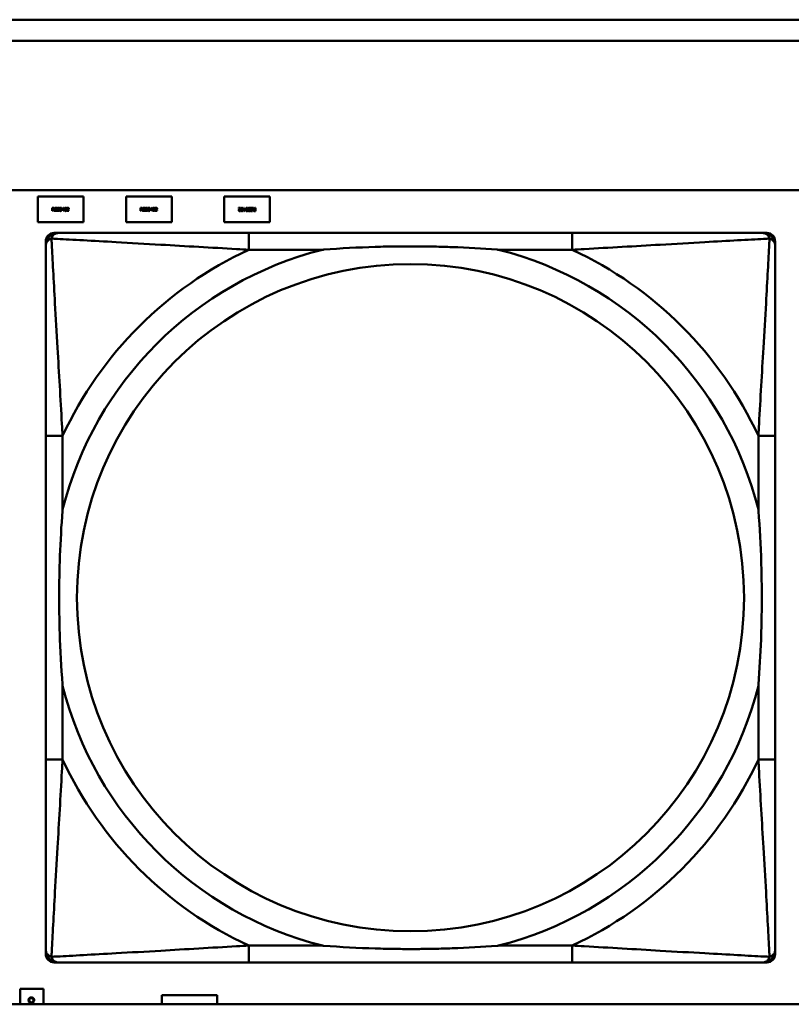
# Model space of a CAD drawing. Header units: inches. Extents: x 7.4 to 53, y 27.5 to 52.4.
# Tile 17 of 128: x 28.62 to 29.345, y 30.172 to 31.096. Entities that reach past the tile are written whole.
import ezdxf

# ---------------------------------------------------------------- set-up
doc = ezdxf.new("R2010")
doc.units = ezdxf.units.IN
doc.header["$MEASUREMENT"] = 0
doc.layers.add('Visible Edges(ANSI)', color=7, linetype='Continuous', lineweight=50)
doc.layers.add('Visible Tangent Edges(ANSI)', color=7, linetype='Continuous', lineweight=50)

msp = doc.modelspace()

# ---------------------------------------------------------------- linework, layer by layer
at = {"layer": 'Visible Edges(ANSI)'}
for p, q in [((25.05481, 31.09622), (33.20182, 31.09622)), ((33.20182, 31.07622), (25.05481, 31.07622)), ((25.05481, 30.93622), (42.14884, 30.93622)), ((28.6373, 30.93005), (28.6803, 30.93005)), ((28.6373, 30.90605), (28.6373, 30.93005)), ((28.6803, 30.93005), (28.6803, 30.90605)), ((28.7203, 30.93005), (28.7633, 30.93005)), ((28.7203, 30.90605), (28.7203, 30.93005)), ((28.7633, 30.93005), (28.7633, 30.90605)), ((28.8123, 30.90605), (28.8123, 30.93005)), ((28.8123, 30.93005), (28.8553, 30.93005)), ((28.8553, 30.93005), (28.8553, 30.90605)), ((28.65087, 30.91963), (28.65164, 30.91963)), ((28.65087, 30.91663), (28.65087, 30.91963)), ((28.65127, 30.91663), (28.65087, 30.91663)), ((28.65166, 30.91928), (28.65127, 30.91928)), ((28.65127, 30.91928), (28.65127, 30.91815)), ((28.65127, 30.91815), (28.65162, 30.91815)), ((28.65127, 30.91782), (28.65127, 30.91663)), ((28.65172, 30.91782), (28.65127, 30.91782)), ((28.65267, 30.91663), (28.65172, 30.91782)), ((28.65212, 30.91793), (28.65319, 30.91663)), ((28.65319, 30.91663), (28.65267, 30.91663)), ((28.65343, 30.91663), (28.65343, 30.91963)), ((28.65343, 30.91963), (28.6553, 30.91963)), ((28.6553, 30.91663), (28.65343, 30.91663)), ((28.6553, 30.91927), (28.65383, 30.91927)), ((28.65383, 30.91927), (28.65383, 30.91845)), ((28.65383, 30.91845), (28.6552, 30.91845)), ((28.65383, 30.91809), (28.65383, 30.91698)), ((28.6552, 30.91809), (28.65383, 30.91809)), ((28.65383, 30.91698), (28.6553, 30.91698)), ((28.6552, 30.91845), (28.6552, 30.91809)), ((28.6553, 30.91963), (28.6553, 30.91927)), ((28.6553, 30.91698), (28.6553, 30.91663)), ((28.65559, 30.91681), (28.65559, 30.91731)), ((28.65559, 30.91731), (28.65562, 30.91731)), ((28.65752, 30.91901), (28.65749, 30.91901)), ((28.65752, 30.91949), (28.65752, 30.91901)), ((28.66007, 30.91808), (28.66141, 30.91963)), ((28.66007, 30.91766), (28.66007, 30.91808)), ((28.66139, 30.91766), (28.66007, 30.91766)), ((28.66139, 30.91915), (28.66038, 30.91798)), ((28.66038, 30.91798), (28.66139, 30.91798)), ((28.66139, 30.91798), (28.66139, 30.91915)), ((28.66139, 30.91663), (28.66139, 30.91766)), ((28.66178, 30.91663), (28.66139, 30.91663)), ((28.66141, 30.91963), (28.66178, 30.91963)), ((28.66178, 30.91963), (28.66178, 30.91798)), ((28.66178, 30.91798), (28.66213, 30.91798)), ((28.66178, 30.91766), (28.66178, 30.91663)), ((28.66213, 30.91766), (28.66178, 30.91766)), ((28.66213, 30.91798), (28.66213, 30.91766)), ((28.66471, 30.91663), (28.66471, 30.91705)), ((28.66656, 30.91663), (28.66471, 30.91663)), ((28.66477, 30.91908), (28.66477, 30.91951)), ((28.66479, 30.91908), (28.66477, 30.91908)), ((28.66508, 30.91697), (28.66656, 30.91697)), ((28.66656, 30.91697), (28.66656, 30.91663)), ((28.73387, 30.91963), (28.73464, 30.91963)), ((28.73387, 30.91663), (28.73387, 30.91963)), ((28.73427, 30.91663), (28.73387, 30.91663)), ((28.73466, 30.91928), (28.73427, 30.91928)), ((28.73427, 30.91928), (28.73427, 30.91815)), ((28.73427, 30.91815), (28.73462, 30.91815)), ((28.73427, 30.91782), (28.73427, 30.91663)), ((28.73472, 30.91782), (28.73427, 30.91782)), ((28.73567, 30.91663), (28.73472, 30.91782)), ((28.73512, 30.91793), (28.73619, 30.91663)), ((28.73619, 30.91663), (28.73567, 30.91663)), ((28.73643, 30.91663), (28.73643, 30.91963)), ((28.73643, 30.91963), (28.7383, 30.91963)), ((28.7383, 30.91663), (28.73643, 30.91663)), ((28.7383, 30.91927), (28.73683, 30.91927)), ((28.73683, 30.91927), (28.73683, 30.91845)), ((28.73683, 30.91845), (28.7382, 30.91845)), ((28.73683, 30.91809), (28.73683, 30.91698)), ((28.7382, 30.91809), (28.73683, 30.91809)), ((28.73683, 30.91698), (28.7383, 30.91698)), ((28.7382, 30.91845), (28.7382, 30.91809)), ((28.7383, 30.91963), (28.7383, 30.91927)), ((28.7383, 30.91698), (28.7383, 30.91663)), ((28.73859, 30.91681), (28.73859, 30.91731)), ((28.73859, 30.91731), (28.73862, 30.91731)), ((28.74052, 30.91901), (28.74049, 30.91901)), ((28.74052, 30.91949), (28.74052, 30.91901)), ((28.74307, 30.91808), (28.74441, 30.91963)), ((28.74307, 30.91766), (28.74307, 30.91808)), ((28.74439, 30.91766), (28.74307, 30.91766)), ((28.74439, 30.91915), (28.74338, 30.91798)), ((28.74338, 30.91798), (28.74439, 30.91798)), ((28.74439, 30.91798), (28.74439, 30.91915)), ((28.74439, 30.91663), (28.74439, 30.91766)), ((28.74478, 30.91663), (28.74439, 30.91663)), ((28.74441, 30.91963), (28.74478, 30.91963)), ((28.74478, 30.91963), (28.74478, 30.91798)), ((28.74478, 30.91798), (28.74513, 30.91798)), ((28.74478, 30.91766), (28.74478, 30.91663)), ((28.74513, 30.91766), (28.74478, 30.91766)), ((28.74513, 30.91798), (28.74513, 30.91766)), ((28.74771, 30.91663), (28.74771, 30.91705)), ((28.74956, 30.91663), (28.74771, 30.91663)), ((28.74777, 30.91908), (28.74777, 30.91951)), ((28.74779, 30.91908), (28.74777, 30.91908)), ((28.74808, 30.91697), (28.74956, 30.91697)), ((28.74956, 30.91697), (28.74956, 30.91663)), ((28.82604, 30.91948), (28.82789, 30.91948)), ((28.82604, 30.91913), (28.82604, 30.91948)), ((28.82751, 30.91913), (28.82604, 30.91913)), ((28.82781, 30.91702), (28.82783, 30.91702)), ((28.82783, 30.91702), (28.82783, 30.9166)), ((28.82789, 30.91948), (28.82789, 30.91905)), ((28.83046, 30.91845), (28.83082, 30.91845)), ((28.83046, 30.91813), (28.83046, 30.91845)), ((28.83082, 30.91813), (28.83046, 30.91813)), ((28.83082, 30.91948), (28.83121, 30.91948)), ((28.83082, 30.91845), (28.83082, 30.91948)), ((28.83082, 30.91648), (28.83082, 30.91813)), ((28.83119, 30.91648), (28.83082, 30.91648)), ((28.83253, 30.91803), (28.83119, 30.91648)), ((28.83121, 30.91948), (28.83121, 30.91845)), ((28.83121, 30.91845), (28.83253, 30.91845)), ((28.83121, 30.91813), (28.83121, 30.91695)), ((28.83222, 30.91813), (28.83121, 30.91813)), ((28.83121, 30.91695), (28.83222, 30.91813)), ((28.83253, 30.91845), (28.83253, 30.91803)), ((28.83508, 30.9171), (28.83511, 30.9171)), ((28.83508, 30.91662), (28.83508, 30.9171)), ((28.83701, 30.9188), (28.83698, 30.9188)), ((28.83701, 30.9193), (28.83701, 30.9188)), ((28.8373, 30.91912), (28.8373, 30.91948)), ((28.8373, 30.91948), (28.83917, 30.91948)), ((28.83877, 30.91912), (28.8373, 30.91912)), ((28.8373, 30.91648), (28.8373, 30.91683)), ((28.8373, 30.91683), (28.83877, 30.91683)), ((28.83917, 30.91648), (28.8373, 30.91648)), ((28.83739, 30.91766), (28.83739, 30.91801)), ((28.83739, 30.91801), (28.83877, 30.91801)), ((28.83877, 30.91766), (28.83739, 30.91766)), ((28.83877, 30.91801), (28.83877, 30.91912)), ((28.83877, 30.91683), (28.83877, 30.91766)), ((28.83917, 30.91948), (28.83917, 30.91648)), ((28.83941, 30.91948), (28.83993, 30.91948)), ((28.84048, 30.91817), (28.83941, 30.91948)), ((28.83993, 30.91948), (28.84088, 30.91829)), ((28.84088, 30.91829), (28.84133, 30.91829)), ((28.84094, 30.91682), (28.84133, 30.91682)), ((28.84173, 30.91648), (28.84096, 30.91648)), ((28.84133, 30.91795), (28.84098, 30.91795)), ((28.84133, 30.91948), (28.84173, 30.91948)), ((28.84133, 30.91829), (28.84133, 30.91948)), ((28.84133, 30.91682), (28.84133, 30.91795)), ((28.84173, 30.91948), (28.84173, 30.91648)), ((28.6803, 30.90605), (28.6373, 30.90605)), ((28.7633, 30.90605), (28.7203, 30.90605)), ((28.8553, 30.90605), (28.8123, 30.90605)), ((28.65278, 30.89595), (28.65673, 30.89595)), ((29.13939, 30.89595), (28.83547, 30.89595)), ((29.31813, 30.89595), (29.32207, 30.89595)), ((28.64491, 30.21878), (28.64491, 30.88807)), ((29.32994, 30.88807), (29.32994, 30.88414)), ((28.64491, 30.70539), (28.64491, 30.40147)), ((29.32994, 30.40147), (29.32994, 30.70539)), ((29.32994, 30.22273), (29.32994, 30.21878)), ((29.32207, 30.21091), (28.65278, 30.21091)), ((28.83547, 30.21092), (29.13939, 30.21092)), ((28.6208, 30.18605), (28.6428, 30.18605)), ((28.6208, 30.17158), (28.6208, 30.18605)), ((28.6428, 30.18605), (28.6428, 30.17158)), ((42.14884, 30.17158), (25.05481, 30.17158)), ((28.62885, 30.17345), (28.62885, 30.17412)), ((28.62885, 30.17412), (28.63385, 30.17244)), ((28.63025, 30.173), (28.62885, 30.17345)), ((28.62999, 30.1742), (28.62919, 30.1742)), ((28.62999, 30.17425), (28.62999, 30.1742)), ((28.63025, 30.17158), (28.63025, 30.173)), ((28.63317, 30.17204), (28.63082, 30.17281)), ((28.63082, 30.17281), (28.63082, 30.17158)), ((28.63176, 30.17158), (28.63317, 30.17204)), ((28.63272, 30.1742), (28.63272, 30.17426)), ((28.63352, 30.1742), (28.63272, 30.1742)), ((28.63385, 30.17162), (28.63374, 30.17158)), ((28.63385, 30.17244), (28.63385, 30.17162)), ((28.7538, 30.17158), (28.7538, 30.18005)), ((28.7538, 30.18005), (28.8058, 30.18005)), ((28.8058, 30.18005), (28.8058, 30.17158))]:
    msp.add_line(p, q, dxfattribs=at)
for centre, radius, start, end in [((28.65278, 30.88807), 0.00787, 90, 180), ((28.65673, 30.88414), 0.01181, 90.00001, 180), ((29.31813, 30.88414), 0.01181, 0, 89.99999), ((29.32207, 30.88807), 0.00787, 0, 90), ((28.65673, 30.22273), 0.01181, 180, 269.99999), ((28.65278, 30.21878), 0.00787, 180, 270), ((29.31813, 30.22273), 0.01181, 270.00001, 360), ((29.32207, 30.21878), 0.00787, 270, 0)]:
    msp.add_arc(centre, radius, start, end, dxfattribs=at)
for points in [[(28.65162, 30.91815), (28.65179, 30.91815), (28.65206, 30.91821), (28.65216, 30.91831)], [(28.65164, 30.91963), (28.6519, 30.91963), (28.65225, 30.91957), (28.6524, 30.91947)], [(28.65214, 30.91918), (28.65205, 30.91923), (28.65183, 30.91928), (28.65166, 30.91928)], [(28.65274, 30.91881), (28.65274, 30.91848), (28.65241, 30.91804), (28.65212, 30.91793)], [(28.65233, 30.91878), (28.65233, 30.91891), (28.65224, 30.91911), (28.65214, 30.91918)], [(28.65216, 30.91831), (28.65225, 30.91839), (28.65233, 30.91862), (28.65233, 30.91878)], [(28.6524, 30.91947), (28.65256, 30.91937), (28.65274, 30.91905), (28.65274, 30.91881)], [(28.65658, 30.91657), (28.65625, 30.91657), (28.65579, 30.91671), (28.65559, 30.91681)], [(28.65561, 30.91882), (28.65561, 30.91919), (28.65618, 30.91968), (28.65662, 30.91968)], [(28.65581, 30.91828), (28.65572, 30.91838), (28.65561, 30.91865), (28.65561, 30.91882)], [(28.65562, 30.91731), (28.65582, 30.91712), (28.65632, 30.91692), (28.65655, 30.91692)], [(28.65631, 30.91801), (28.65615, 30.91806), (28.6559, 30.91818), (28.65581, 30.91828)], [(28.65665, 30.91933), (28.65637, 30.91933), (28.65603, 30.91907), (28.65603, 30.91886)], [(28.65603, 30.91886), (28.65603, 30.91867), (28.65623, 30.91845), (28.65642, 30.9184)], [(28.65685, 30.91788), (28.65671, 30.91792), (28.65648, 30.91797), (28.65631, 30.91801)], [(28.65642, 30.9184), (28.65655, 30.91836), (28.65692, 30.91827), (28.65704, 30.91824)], [(28.65655, 30.91692), (28.65688, 30.91692), (28.65722, 30.91719), (28.65722, 30.91742)], [(28.65736, 30.91684), (28.65722, 30.91671), (28.65685, 30.91657), (28.65658, 30.91657)], [(28.65662, 30.91968), (28.65688, 30.91968), (28.65732, 30.91958), (28.65752, 30.91949)], [(28.65749, 30.91901), (28.65734, 30.91914), (28.6569, 30.91933), (28.65665, 30.91933)], [(28.65722, 30.91742), (28.65722, 30.9176), (28.65704, 30.91782), (28.65685, 30.91788)], [(28.65704, 30.91824), (28.65735, 30.91814), (28.65763, 30.91776), (28.65763, 30.91748)], [(28.65763, 30.91748), (28.65763, 30.9173), (28.65749, 30.91696), (28.65736, 30.91684)], [(28.6579, 30.91812), (28.6579, 30.91894), (28.65837, 30.91969), (28.65886, 30.91969)], [(28.65886, 30.91656), (28.65837, 30.91656), (28.6579, 30.91733), (28.6579, 30.91812)], [(28.65842, 30.91904), (28.65835, 30.91888), (28.65831, 30.91842), (28.65831, 30.91812)], [(28.65831, 30.91812), (28.65831, 30.91781), (28.65835, 30.91738), (28.65841, 30.91722)], [(28.65841, 30.91722), (28.65847, 30.91706), (28.65869, 30.9169), (28.65886, 30.9169)], [(28.65886, 30.91935), (28.65869, 30.91935), (28.65848, 30.9192), (28.65842, 30.91904)], [(28.65886, 30.91969), (28.65936, 30.91969), (28.65982, 30.91891), (28.65982, 30.91813)], [(28.6593, 30.91904), (28.65924, 30.9192), (28.65903, 30.91935), (28.65886, 30.91935)], [(28.65982, 30.91813), (28.65982, 30.91732), (28.65935, 30.91656), (28.65886, 30.91656)], [(28.65886, 30.9169), (28.65903, 30.9169), (28.65924, 30.91705), (28.65931, 30.91721)], [(28.65941, 30.91813), (28.65941, 30.91843), (28.65936, 30.91889), (28.6593, 30.91904)], [(28.65931, 30.91721), (28.65936, 30.91736), (28.65941, 30.91782), (28.65941, 30.91813)], [(28.6624, 30.91812), (28.6624, 30.91894), (28.66287, 30.91969), (28.66337, 30.91969)], [(28.66337, 30.91656), (28.66287, 30.91656), (28.6624, 30.91733), (28.6624, 30.91812)], [(28.66292, 30.91904), (28.66286, 30.91888), (28.66281, 30.91842), (28.66281, 30.91812)], [(28.66281, 30.91812), (28.66281, 30.91781), (28.66285, 30.91738), (28.66292, 30.91722)], [(28.66337, 30.91935), (28.6632, 30.91935), (28.66298, 30.9192), (28.66292, 30.91904)], [(28.66292, 30.91722), (28.66297, 30.91706), (28.66319, 30.9169), (28.66337, 30.9169)], [(28.66337, 30.91969), (28.66386, 30.91969), (28.66432, 30.91891), (28.66432, 30.91813)], [(28.66381, 30.91904), (28.66374, 30.9192), (28.66353, 30.91935), (28.66337, 30.91935)], [(28.66432, 30.91813), (28.66432, 30.91732), (28.66385, 30.91656), (28.66337, 30.91656)], [(28.66337, 30.9169), (28.66353, 30.9169), (28.66375, 30.91705), (28.66381, 30.91721)], [(28.66391, 30.91813), (28.66391, 30.91843), (28.66387, 30.91889), (28.66381, 30.91904)], [(28.66381, 30.91721), (28.66387, 30.91736), (28.66391, 30.91782), (28.66391, 30.91813)], [(28.66471, 30.91705), (28.66491, 30.91724), (28.66526, 30.91759), (28.66543, 30.91777)], [(28.66477, 30.91951), (28.66489, 30.91957), (28.66534, 30.91969), (28.66554, 30.91969)], [(28.66508, 30.91925), (28.665, 30.91921), (28.66484, 30.91912), (28.66479, 30.91908)], [(28.66551, 30.91934), (28.6654, 30.91934), (28.66518, 30.91929), (28.66508, 30.91925)], [(28.66588, 30.91775), (28.66569, 30.91755), (28.66522, 30.9171), (28.66508, 30.91697)], [(28.66543, 30.91777), (28.66577, 30.91815), (28.66602, 30.9186), (28.66602, 30.91884)], [(28.66588, 30.91922), (28.66581, 30.91928), (28.66562, 30.91934), (28.66551, 30.91934)], [(28.66554, 30.91969), (28.66596, 30.91969), (28.66643, 30.91924), (28.66643, 30.91887)], [(28.66602, 30.91884), (28.66602, 30.91897), (28.66595, 30.91916), (28.66588, 30.91922)], [(28.66628, 30.91826), (28.6662, 30.91813), (28.66599, 30.91788), (28.66588, 30.91775)], [(28.66643, 30.91887), (28.66643, 30.91869), (28.66635, 30.91839), (28.66628, 30.91826)], [(28.73462, 30.91815), (28.73479, 30.91815), (28.73506, 30.91821), (28.73516, 30.91831)], [(28.73464, 30.91963), (28.7349, 30.91963), (28.73525, 30.91957), (28.7354, 30.91947)], [(28.73514, 30.91918), (28.73505, 30.91923), (28.73483, 30.91928), (28.73466, 30.91928)], [(28.73574, 30.91881), (28.73574, 30.91848), (28.73541, 30.91804), (28.73512, 30.91793)], [(28.73533, 30.91878), (28.73533, 30.91891), (28.73524, 30.91911), (28.73514, 30.91918)], [(28.73516, 30.91831), (28.73525, 30.91839), (28.73533, 30.91862), (28.73533, 30.91878)], [(28.7354, 30.91947), (28.73556, 30.91937), (28.73574, 30.91905), (28.73574, 30.91881)], [(28.73958, 30.91657), (28.73925, 30.91657), (28.73879, 30.91671), (28.73859, 30.91681)], [(28.73861, 30.91882), (28.73861, 30.91919), (28.73918, 30.91968), (28.73962, 30.91968)], [(28.73881, 30.91828), (28.73872, 30.91838), (28.73861, 30.91865), (28.73861, 30.91882)], [(28.73862, 30.91731), (28.73882, 30.91712), (28.73932, 30.91692), (28.73955, 30.91692)], [(28.73931, 30.91801), (28.73915, 30.91806), (28.7389, 30.91818), (28.73881, 30.91828)], [(28.73965, 30.91933), (28.73937, 30.91933), (28.73903, 30.91907), (28.73903, 30.91886)], [(28.73903, 30.91886), (28.73903, 30.91867), (28.73923, 30.91845), (28.73942, 30.9184)], [(28.73985, 30.91788), (28.73971, 30.91792), (28.73948, 30.91797), (28.73931, 30.91801)], [(28.73942, 30.9184), (28.73955, 30.91836), (28.73992, 30.91827), (28.74004, 30.91824)], [(28.73955, 30.91692), (28.73988, 30.91692), (28.74022, 30.91719), (28.74022, 30.91742)], [(28.74036, 30.91684), (28.74022, 30.91671), (28.73985, 30.91657), (28.73958, 30.91657)], [(28.73962, 30.91968), (28.73988, 30.91968), (28.74032, 30.91958), (28.74052, 30.91949)], [(28.74049, 30.91901), (28.74034, 30.91914), (28.7399, 30.91933), (28.73965, 30.91933)], [(28.74022, 30.91742), (28.74022, 30.9176), (28.74004, 30.91782), (28.73985, 30.91788)], [(28.74004, 30.91824), (28.74035, 30.91814), (28.74063, 30.91776), (28.74063, 30.91748)], [(28.74063, 30.91748), (28.74063, 30.9173), (28.74049, 30.91696), (28.74036, 30.91684)], [(28.7409, 30.91812), (28.7409, 30.91894), (28.74137, 30.91969), (28.74186, 30.91969)], [(28.74186, 30.91656), (28.74137, 30.91656), (28.7409, 30.91733), (28.7409, 30.91812)], [(28.74142, 30.91904), (28.74135, 30.91888), (28.74131, 30.91842), (28.74131, 30.91812)], [(28.74131, 30.91812), (28.74131, 30.91781), (28.74135, 30.91738), (28.74141, 30.91722)], [(28.74141, 30.91722), (28.74147, 30.91706), (28.74169, 30.9169), (28.74186, 30.9169)], [(28.74186, 30.91935), (28.74169, 30.91935), (28.74148, 30.9192), (28.74142, 30.91904)], [(28.74186, 30.91969), (28.74236, 30.91969), (28.74282, 30.91891), (28.74282, 30.91813)], [(28.7423, 30.91904), (28.74224, 30.9192), (28.74203, 30.91935), (28.74186, 30.91935)], [(28.74282, 30.91813), (28.74282, 30.91732), (28.74235, 30.91656), (28.74186, 30.91656)], [(28.74186, 30.9169), (28.74203, 30.9169), (28.74224, 30.91705), (28.74231, 30.91721)], [(28.74241, 30.91813), (28.74241, 30.91843), (28.74236, 30.91889), (28.7423, 30.91904)], [(28.74231, 30.91721), (28.74236, 30.91736), (28.74241, 30.91782), (28.74241, 30.91813)], [(28.7454, 30.91812), (28.7454, 30.91894), (28.74587, 30.91969), (28.74637, 30.91969)], [(28.74637, 30.91656), (28.74587, 30.91656), (28.7454, 30.91733), (28.7454, 30.91812)], [(28.74592, 30.91904), (28.74586, 30.91888), (28.74581, 30.91842), (28.74581, 30.91812)], [(28.74581, 30.91812), (28.74581, 30.91781), (28.74585, 30.91738), (28.74592, 30.91722)], [(28.74637, 30.91935), (28.7462, 30.91935), (28.74598, 30.9192), (28.74592, 30.91904)], [(28.74592, 30.91722), (28.74597, 30.91706), (28.74619, 30.9169), (28.74637, 30.9169)], [(28.74637, 30.91969), (28.74686, 30.91969), (28.74732, 30.91891), (28.74732, 30.91813)], [(28.74681, 30.91904), (28.74674, 30.9192), (28.74653, 30.91935), (28.74637, 30.91935)], [(28.74732, 30.91813), (28.74732, 30.91732), (28.74685, 30.91656), (28.74637, 30.91656)], [(28.74637, 30.9169), (28.74653, 30.9169), (28.74675, 30.91705), (28.74681, 30.91721)], [(28.74691, 30.91813), (28.74691, 30.91843), (28.74687, 30.91889), (28.74681, 30.91904)], [(28.74681, 30.91721), (28.74687, 30.91736), (28.74691, 30.91782), (28.74691, 30.91813)], [(28.74771, 30.91705), (28.74791, 30.91724), (28.74826, 30.91759), (28.74843, 30.91777)], [(28.74777, 30.91951), (28.74789, 30.91957), (28.74834, 30.91969), (28.74854, 30.91969)], [(28.74808, 30.91925), (28.748, 30.91921), (28.74784, 30.91912), (28.74779, 30.91908)], [(28.74851, 30.91934), (28.7484, 30.91934), (28.74818, 30.91929), (28.74808, 30.91925)], [(28.74888, 30.91775), (28.74869, 30.91755), (28.74822, 30.9171), (28.74808, 30.91697)], [(28.74843, 30.91777), (28.74877, 30.91815), (28.74902, 30.9186), (28.74902, 30.91884)], [(28.74888, 30.91922), (28.74881, 30.91928), (28.74862, 30.91934), (28.74851, 30.91934)], [(28.74854, 30.91969), (28.74896, 30.91969), (28.74943, 30.91924), (28.74943, 30.91887)], [(28.74902, 30.91884), (28.74902, 30.91897), (28.74895, 30.91916), (28.74888, 30.91922)], [(28.74928, 30.91826), (28.7492, 30.91813), (28.74899, 30.91788), (28.74888, 30.91775)], [(28.74943, 30.91887), (28.74943, 30.91869), (28.74935, 30.91839), (28.74928, 30.91826)], [(28.82617, 30.91724), (28.82617, 30.91742), (28.82625, 30.91771), (28.82632, 30.91784)], [(28.82706, 30.91642), (28.82664, 30.91642), (28.82617, 30.91686), (28.82617, 30.91724)], [(28.82632, 30.91784), (28.82639, 30.91797), (28.82661, 30.91823), (28.82672, 30.91835)], [(28.82717, 30.91833), (28.82682, 30.91796), (28.82657, 30.9175), (28.82657, 30.91726)], [(28.82657, 30.91726), (28.82657, 30.91714), (28.82665, 30.91695), (28.82672, 30.91689)], [(28.82672, 30.91835), (28.82691, 30.91856), (28.82738, 30.919), (28.82751, 30.91913)], [(28.82672, 30.91689), (28.82679, 30.91682), (28.82698, 30.91676), (28.82709, 30.91676)], [(28.82783, 30.9166), (28.8277, 30.91654), (28.82726, 30.91642), (28.82706, 30.91642)], [(28.82709, 30.91676), (28.8272, 30.91676), (28.82742, 30.91682), (28.82751, 30.91686)], [(28.82789, 30.91905), (28.82769, 30.91887), (28.82734, 30.91852), (28.82717, 30.91833)], [(28.82751, 30.91686), (28.8276, 30.91689), (28.82776, 30.91699), (28.82781, 30.91702)], [(28.82828, 30.91798), (28.82828, 30.91879), (28.82874, 30.91954), (28.82923, 30.91954)], [(28.82923, 30.91642), (28.82874, 30.91642), (28.82828, 30.9172), (28.82828, 30.91798)], [(28.82879, 30.91889), (28.82873, 30.91875), (28.82868, 30.91829), (28.82868, 30.91798)], [(28.82868, 30.91798), (28.82868, 30.91767), (28.82873, 30.91722), (28.82879, 30.91706)], [(28.82923, 30.91921), (28.82907, 30.91921), (28.82885, 30.91905), (28.82879, 30.91889)], [(28.82879, 30.91706), (28.82885, 30.91691), (28.82907, 30.91675), (28.82923, 30.91675)], [(28.82923, 30.91954), (28.82973, 30.91954), (28.83019, 30.91877), (28.83019, 30.91798)], [(28.82968, 30.91889), (28.82963, 30.91904), (28.82941, 30.91921), (28.82923, 30.91921)], [(28.83019, 30.91798), (28.83019, 30.91717), (28.82972, 30.91642), (28.82923, 30.91642)], [(28.82923, 30.91675), (28.8294, 30.91675), (28.82962, 30.91691), (28.82968, 30.91707)], [(28.82979, 30.91798), (28.82979, 30.9183), (28.82975, 30.91872), (28.82968, 30.91889)], [(28.82968, 30.91707), (28.82974, 30.91722), (28.82979, 30.91769), (28.82979, 30.91798)], [(28.83278, 30.91798), (28.83278, 30.91879), (28.83325, 30.91954), (28.83374, 30.91954)], [(28.83374, 30.91642), (28.83324, 30.91642), (28.83278, 30.9172), (28.83278, 30.91798)], [(28.83329, 30.91889), (28.83324, 30.91875), (28.83319, 30.91829), (28.83319, 30.91798)], [(28.83319, 30.91798), (28.83319, 30.91767), (28.83324, 30.91722), (28.8333, 30.91706)], [(28.83374, 30.91921), (28.83357, 30.91921), (28.83335, 30.91905), (28.83329, 30.91889)], [(28.8333, 30.91706), (28.83336, 30.91691), (28.83357, 30.91675), (28.83374, 30.91675)], [(28.83374, 30.91954), (28.83423, 30.91954), (28.8347, 30.91877), (28.8347, 30.91798)], [(28.83419, 30.91889), (28.83413, 30.91904), (28.83391, 30.91921), (28.83374, 30.91921)], [(28.8347, 30.91798), (28.8347, 30.91717), (28.83423, 30.91642), (28.83374, 30.91642)], [(28.83374, 30.91675), (28.8339, 30.91675), (28.83412, 30.91691), (28.83418, 30.91707)], [(28.83418, 30.91707), (28.83424, 30.91722), (28.83429, 30.91769), (28.83429, 30.91798)], [(28.83429, 30.91798), (28.83429, 30.9183), (28.83425, 30.91872), (28.83419, 30.91889)], [(28.83497, 30.91862), (28.83497, 30.9188), (28.83511, 30.91914), (28.83524, 30.91926)], [(28.83556, 30.91787), (28.83525, 30.91796), (28.83497, 30.91834), (28.83497, 30.91862)], [(28.83598, 30.91643), (28.83572, 30.91643), (28.83527, 30.91653), (28.83508, 30.91662)], [(28.83511, 30.9171), (28.83526, 30.91697), (28.8357, 30.91677), (28.83595, 30.91677)], [(28.83524, 30.91926), (28.83538, 30.91939), (28.83575, 30.91953), (28.83602, 30.91953)], [(28.83605, 30.91919), (28.83572, 30.91919), (28.83538, 30.91891), (28.83538, 30.91869)], [(28.83538, 30.91869), (28.83538, 30.91851), (28.83556, 30.91828), (28.83575, 30.91823)], [(28.83618, 30.91771), (28.83605, 30.91774), (28.83568, 30.91783), (28.83556, 30.91787)], [(28.83575, 30.91823), (28.83589, 30.91819), (28.83612, 30.91814), (28.83629, 30.91809)], [(28.83595, 30.91677), (28.83623, 30.91677), (28.83657, 30.91703), (28.83657, 30.91724)], [(28.83698, 30.91728), (28.83698, 30.91692), (28.83642, 30.91643), (28.83598, 30.91643)], [(28.83602, 30.91953), (28.83635, 30.91953), (28.8368, 30.9194), (28.83701, 30.9193)], [(28.83698, 30.9188), (28.83678, 30.91898), (28.83628, 30.91919), (28.83605, 30.91919)], [(28.83657, 30.91724), (28.83657, 30.91743), (28.83637, 30.91766), (28.83618, 30.91771)], [(28.83629, 30.91809), (28.83645, 30.91805), (28.83669, 30.91793), (28.83679, 30.91783)], [(28.83679, 30.91783), (28.83688, 30.91773), (28.83698, 30.91746), (28.83698, 30.91728)], [(28.83986, 30.91729), (28.83986, 30.91762), (28.84019, 30.91807), (28.84048, 30.91817)], [(28.8402, 30.91664), (28.84004, 30.91674), (28.83986, 30.91706), (28.83986, 30.91729)], [(28.84096, 30.91648), (28.8407, 30.91648), (28.84035, 30.91654), (28.8402, 30.91664)], [(28.84044, 30.9178), (28.84035, 30.91771), (28.84027, 30.91748), (28.84027, 30.91733)], [(28.84027, 30.91733), (28.84027, 30.91719), (28.84036, 30.91699), (28.84046, 30.91693)], [(28.84098, 30.91795), (28.84081, 30.91795), (28.84054, 30.91789), (28.84044, 30.9178)], [(28.84046, 30.91693), (28.84055, 30.91687), (28.84077, 30.91682), (28.84094, 30.91682)], [(28.62876, 30.17576), (28.62876, 30.17624), (28.62909, 30.17707), (28.62942, 30.17737)], [(28.62891, 30.17487), (28.62884, 30.17509), (28.62876, 30.17546), (28.62876, 30.17576)], [(28.62919, 30.1742), (28.62912, 30.17437), (28.62897, 30.17466), (28.62891, 30.17487)], [(28.62984, 30.17684), (28.62959, 30.17663), (28.62934, 30.17607), (28.62934, 30.17575)], [(28.62934, 30.17575), (28.62934, 30.17546), (28.62948, 30.17497), (28.62959, 30.17478)], [(28.62942, 30.17737), (28.62974, 30.17767), (28.63072, 30.178), (28.63135, 30.178)], [(28.62959, 30.17478), (28.62969, 30.1746), (28.62991, 30.17433), (28.62999, 30.17425)], [(28.63135, 30.1773), (28.63083, 30.1773), (28.63009, 30.17706), (28.62984, 30.17684)], [(28.63135, 30.178), (28.63198, 30.178), (28.63291, 30.17768), (28.63325, 30.17737)], [(28.63286, 30.17686), (28.63261, 30.17707), (28.63183, 30.1773), (28.63135, 30.1773)], [(28.63272, 30.17426), (28.6328, 30.17434), (28.63303, 30.17462), (28.63314, 30.17482)], [(28.63337, 30.17575), (28.63337, 30.17607), (28.63311, 30.17664), (28.63286, 30.17686)], [(28.63314, 30.17482), (28.63324, 30.17501), (28.63337, 30.17546), (28.63337, 30.17575)], [(28.63325, 30.17737), (28.63359, 30.17707), (28.63394, 30.17625), (28.63394, 30.17575)], [(28.63381, 30.17487), (28.63376, 30.17471), (28.63361, 30.17437), (28.63352, 30.1742)], [(28.63394, 30.17575), (28.63394, 30.1755), (28.63387, 30.17505), (28.63381, 30.17487)]]:
    msp.add_open_spline(points, degree=2, dxfattribs=at)
for points, knots in [([(28.83547, 30.89595), (28.83189, 30.89595), (28.8283, 30.89595), (28.82471, 30.89595), (28.7915, 30.89595), (28.7578, 30.89595), (28.72693, 30.89595), (28.69999, 30.89595), (28.67444, 30.89595), (28.661, 30.89595), (28.65939, 30.89595), (28.65796, 30.89595), (28.65673, 30.89595)], [0, 0, 0, 0, 0.0272471, 0.0272471, 0.0272471, 0.2790553, 0.2790553, 0.2790553, 0.4988354, 0.4988354, 0.4988354, 0.5252205, 0.5252205, 0.5252205, 0.5252205]), ([(29.31813, 30.89595), (29.30325, 30.89595), (29.26165, 30.89595), (29.221, 30.89595), (29.19447, 30.89595), (29.16661, 30.89595), (29.13939, 30.89595)], [-0.5252205, -0.5252205, -0.5252205, -0.5252205, -0.20743, -0.20743, -0.20743, 0, 0, 0, 0]), ([(28.64491, 30.88414), (28.64491, 30.86925), (28.64491, 30.82765), (28.64491, 30.787), (28.64491, 30.76047), (28.64491, 30.73262), (28.64491, 30.70539)], [-0.5252205, -0.5252205, -0.5252205, -0.5252205, -0.20743, -0.20743, -0.20743, 0, 0, 0, 0]), ([(28.90468, 30.8802), (28.90512, 30.88023), (28.90556, 30.88027), (28.92206, 30.88151), (28.93812, 30.88237), (28.96108, 30.88308), (28.96777, 30.88322), (28.97695, 30.88333), (28.97942, 30.88335), (28.9835, 30.88337), (28.98511, 30.88338), (28.98824, 30.88338), (28.98976, 30.88338), (28.99333, 30.88336), (28.99538, 30.88335), (29.00156, 30.88329), (29.00568, 30.88323), (29.01542, 30.88303), (29.02102, 30.88287), (29.04078, 30.88215), (29.05482, 30.88136), (29.0693, 30.88027), (29.06974, 30.88023), (29.07018, 30.8802)], [-0.416114, -0.416114, -0.416114, -0.416114, -0.4127691, -0.4127691, -0.2896446, -0.2896446, -0.2388934, -0.2388934, -0.2201881, -0.2201881, -0.2080204, -0.2080204, -0.196499, -0.196499, -0.1809939, -0.1809939, -0.149741, -0.149741, -0.1073162, -0.1073162, 0, 0, 0.0033356, 0.0033356, 0.0033356, 0.0033356]), ([(29.32994, 30.70539), (29.32994, 30.70897), (29.32994, 30.71256), (29.32994, 30.71615), (29.32994, 30.74936), (29.32994, 30.78306), (29.32994, 30.81393), (29.32994, 30.84087), (29.32994, 30.86642), (29.32994, 30.87986), (29.32994, 30.88147), (29.32994, 30.8829), (29.32994, 30.88414)], [0, 0, 0, 0, 0.0272471, 0.0272471, 0.0272471, 0.2790553, 0.2790553, 0.2790553, 0.4988354, 0.4988354, 0.4988354, 0.5252205, 0.5252205, 0.5252205, 0.5252205]), ([(28.66066, 30.47068), (28.66063, 30.47112), (28.6606, 30.47156), (28.65935, 30.48806), (28.65849, 30.50412), (28.65779, 30.52708), (28.65764, 30.53378), (28.65753, 30.54295), (28.65751, 30.54542), (28.65749, 30.5495), (28.65749, 30.55111), (28.65748, 30.55424), (28.65749, 30.55576), (28.6575, 30.55933), (28.65751, 30.56138), (28.65757, 30.56756), (28.65763, 30.57169), (28.65783, 30.58142), (28.65799, 30.58702), (28.65871, 30.60678), (28.6595, 30.62083), (28.6606, 30.63531), (28.66063, 30.63574), (28.66066, 30.63618)], [-0.416114, -0.416114, -0.416114, -0.416114, -0.4127691, -0.4127691, -0.2896446, -0.2896446, -0.2388934, -0.2388934, -0.2201881, -0.2201881, -0.2080204, -0.2080204, -0.196499, -0.196499, -0.1809939, -0.1809939, -0.149741, -0.149741, -0.1073162, -0.1073162, 0, 0, 0.0033356, 0.0033356, 0.0033356, 0.0033356]), ([(29.3142, 30.63618), (29.31423, 30.63574), (29.31426, 30.63531), (29.31551, 30.6188), (29.31637, 30.60274), (29.31707, 30.57978), (29.31722, 30.57309), (29.31733, 30.56391), (29.31735, 30.56144), (29.31737, 30.55736), (29.31737, 30.55575), (29.31738, 30.55262), (29.31737, 30.5511), (29.31736, 30.54753), (29.31735, 30.54548), (29.31729, 30.5393), (29.31723, 30.53518), (29.31703, 30.52544), (29.31687, 30.51984), (29.31615, 30.50008), (29.31535, 30.48604), (29.31426, 30.47156), (29.31423, 30.47112), (29.3142, 30.47068)], [-0.416114, -0.416114, -0.416114, -0.416114, -0.4127691, -0.4127691, -0.2896446, -0.2896446, -0.2388934, -0.2388934, -0.2201881, -0.2201881, -0.2080204, -0.2080204, -0.196499, -0.196499, -0.1809939, -0.1809939, -0.149741, -0.149741, -0.1073162, -0.1073162, 0, 0, 0.0033356, 0.0033356, 0.0033356, 0.0033356]), ([(28.64491, 30.40147), (28.64491, 30.37425), (28.64491, 30.34639), (28.64491, 30.31986), (28.64491, 30.27922), (28.64491, 30.23761), (28.64491, 30.22273)], [3.9382945, 3.9382945, 3.9382945, 3.9382945, 4.1457245, 4.1457245, 4.1457245, 4.463515, 4.463515, 4.463515, 4.463515]), ([(29.32994, 30.22273), (29.32994, 30.23761), (29.32994, 30.27922), (29.32994, 30.31986), (29.32994, 30.34639), (29.32994, 30.37425), (29.32994, 30.40147)], [-0.5252205, -0.5252205, -0.5252205, -0.5252205, -0.20743, -0.20743, -0.20743, 0, 0, 0, 0]), ([(29.07018, 30.22666), (29.06974, 30.22663), (29.0693, 30.2266), (29.05482, 30.22551), (29.04078, 30.22472), (29.02102, 30.224), (29.01542, 30.22384), (29.00568, 30.22363), (29.00156, 30.22357), (28.99538, 30.22351), (28.99333, 30.2235), (28.98976, 30.22349), (28.98824, 30.22349), (28.98511, 30.22349), (28.9835, 30.22349), (28.97942, 30.22351), (28.97695, 30.22353), (28.96777, 30.22364), (28.96108, 30.22379), (28.93812, 30.22449), (28.92206, 30.22535), (28.90556, 30.2266), (28.90512, 30.22663), (28.90468, 30.22666)], [-0.4149464, -0.4149464, -0.4149464, -0.4149464, -0.41162, -0.41162, -0.3046026, -0.3046026, -0.2622958, -0.2622958, -0.23113, -0.23113, -0.215668, -0.215668, -0.2041787, -0.2041787, -0.1920448, -0.1920448, -0.1733916, -0.1733916, -0.1227817, -0.1227817, 0, 0, 0.0033356, 0.0033356, 0.0033356, 0.0033356]), ([(28.65673, 30.21092), (28.67161, 30.21092), (28.71321, 30.21092), (28.75386, 30.21092), (28.78039, 30.21092), (28.80825, 30.21092), (28.83547, 30.21092)], [-0.5252205, -0.5252205, -0.5252205, -0.5252205, -0.20743, -0.20743, -0.20743, 0, 0, 0, 0]), ([(29.13939, 30.21092), (29.16661, 30.21092), (29.19447, 30.21092), (29.221, 30.21092), (29.26165, 30.21092), (29.30325, 30.21092), (29.31813, 30.21092)], [3.9382945, 3.9382945, 3.9382945, 3.9382945, 4.1457245, 4.1457245, 4.1457245, 4.463515, 4.463515, 4.463515, 4.463515])]:
    msp.add_open_spline(points, degree=3, knots=knots, dxfattribs=at)
at = {"layer": 'Visible Tangent Edges(ANSI)'}
for p, q in [((28.83547, 30.89595), (28.83547, 30.8802)), ((29.13939, 30.89595), (29.13939, 30.8802)), ((28.83547, 30.8802), (28.90468, 30.8802)), ((29.07018, 30.8802), (29.13939, 30.8802)), ((28.66066, 30.70539), (28.64491, 30.70539)), ((28.66066, 30.63618), (28.66066, 30.70539)), ((29.32994, 30.70539), (29.3142, 30.70539)), ((29.3142, 30.70539), (29.3142, 30.63618)), ((28.66066, 30.40147), (28.66066, 30.47068)), ((29.3142, 30.47068), (29.3142, 30.40147)), ((28.66066, 30.40147), (28.64491, 30.40147)), ((29.32994, 30.40147), (29.3142, 30.40147)), ((28.83547, 30.22666), (28.83547, 30.21092)), ((28.90468, 30.22666), (28.83547, 30.22666)), ((29.13939, 30.22666), (29.07018, 30.22666)), ((29.13939, 30.22666), (29.13939, 30.21092))]:
    msp.add_line(p, q, dxfattribs=at)
msp.add_circle((28.98743, 30.55343), 0.31328, dxfattribs=at)
for radius, start, end in [(0.33708, 104.21029, 165.78971), (0.36037, 114.94069, 155.05931), (0.33708, 14.21029, 75.78971), (0.36037, 24.94069, 65.05931), (0.33708, 194.21029, 255.78971), (0.33708, 284.21029, 345.78971), (0.36037, 204.94069, 245.05931), (0.36037, 294.94069, 335.05931)]:
    msp.add_arc((28.98743, 30.55343), radius, start, end, dxfattribs=at)
for points, knots in [([(28.6502, 30.89066), (28.65037, 30.89125), (28.65059, 30.89179), (28.65112, 30.89284), (28.65146, 30.89333), (28.65207, 30.89404), (28.65232, 30.89429), (28.65272, 30.89463), (28.65286, 30.89473), (28.65324, 30.89499), (28.65348, 30.89514), (28.65413, 30.89547), (28.65457, 30.89563), (28.65555, 30.89588), (28.65611, 30.89595), (28.65673, 30.89595)], [-0.00012419, -0.00012419, -0.00012419, -0.00012419, 0.00449537, 0.00449537, 0.00977487, 0.00977487, 0.01307456, 0.01307456, 0.0147244, 0.0147244, 0.01736415, 0.01736415, 0.02158775, 0.02158775, 0.02627331, 0.02627331, 0.02627331, 0.02627331]), ([(29.31813, 30.89595), (29.31874, 30.89595), (29.3193, 30.89588), (29.32029, 30.89563), (29.32072, 30.89547), (29.32138, 30.89514), (29.32162, 30.89499), (29.322, 30.89473), (29.32214, 30.89463), (29.32254, 30.89429), (29.32279, 30.89404), (29.3234, 30.89333), (29.32374, 30.89284), (29.32427, 30.89179), (29.32449, 30.89125), (29.32466, 30.89066)], [-0.02627331, -0.02627331, -0.02627331, -0.02627331, -0.02158775, -0.02158775, -0.01736415, -0.01736415, -0.0147244, -0.0147244, -0.01307456, -0.01307456, -0.00977487, -0.00977487, -0.00449537, -0.00449537, 0.00012419, 0.00012419, 0.00012419, 0.00012419]), ([(28.64491, 30.88414), (28.64491, 30.88475), (28.64499, 30.88531), (28.64523, 30.88629), (28.64539, 30.88673), (28.64572, 30.88738), (28.64587, 30.88763), (28.64613, 30.888), (28.64623, 30.88814), (28.64657, 30.88854), (28.64682, 30.88879), (28.64753, 30.88941), (28.64803, 30.88974), (28.64907, 30.89027), (28.64961, 30.89049), (28.6502, 30.89066)], [-0.02627331, -0.02627331, -0.02627331, -0.02627331, -0.02158775, -0.02158775, -0.01736415, -0.01736415, -0.0147244, -0.0147244, -0.01307456, -0.01307456, -0.00977487, -0.00977487, -0.00449537, -0.00449537, 0.00012419, 0.00012419, 0.00012419, 0.00012419]), ([(28.66066, 30.70539), (28.66046, 30.70914), (28.66025, 30.71292), (28.65873, 30.74027), (28.6573, 30.76445), (28.65509, 30.80229), (28.65428, 30.81635), (28.65228, 30.85158), (28.65119, 30.8717), (28.65038, 30.88713), (28.65029, 30.88897), (28.6502, 30.89066)], [0, 0, 0, 0, 0.0278591, 0.0278591, 0.201273, 0.201273, 0.3066357, 0.3066357, 0.475216, 0.475216, 0.5007189, 0.5007189, 0.5007189, 0.5007189]), ([(28.6502, 30.89066), (28.65189, 30.89058), (28.65373, 30.89048), (28.66916, 30.88967), (28.68928, 30.88858), (28.72451, 30.88659), (28.73857, 30.88577), (28.77641, 30.88357), (28.80059, 30.88213), (28.82795, 30.88061), (28.83172, 30.8804), (28.83547, 30.8802)], [-0.5007189, -0.5007189, -0.5007189, -0.5007189, -0.475216, -0.475216, -0.3066357, -0.3066357, -0.201273, -0.201273, -0.0278591, -0.0278591, 0, 0, 0, 0]), ([(29.13939, 30.8802), (29.14314, 30.8804), (29.14691, 30.88061), (29.17427, 30.88213), (29.19845, 30.88357), (29.23629, 30.88577), (29.25034, 30.88659), (29.28558, 30.88858), (29.3057, 30.88967), (29.32113, 30.89048), (29.32297, 30.89058), (29.32466, 30.89066)], [0, 0, 0, 0, 0.0278591, 0.0278591, 0.201273, 0.201273, 0.3066357, 0.3066357, 0.475216, 0.475216, 0.5007189, 0.5007189, 0.5007189, 0.5007189]), ([(29.32466, 30.89066), (29.32457, 30.88897), (29.32448, 30.88713), (29.32367, 30.8717), (29.32258, 30.85158), (29.32058, 30.81635), (29.31977, 30.80229), (29.31756, 30.76445), (29.31613, 30.74027), (29.31461, 30.71292), (29.3144, 30.70914), (29.3142, 30.70539)], [-0.5007189, -0.5007189, -0.5007189, -0.5007189, -0.475216, -0.475216, -0.3066357, -0.3066357, -0.201273, -0.201273, -0.0278591, -0.0278591, 0, 0, 0, 0]), ([(29.32466, 30.89066), (29.32525, 30.89049), (29.32578, 30.89027), (29.32683, 30.88974), (29.32733, 30.88941), (29.32804, 30.88879), (29.32829, 30.88854), (29.32862, 30.88814), (29.32873, 30.888), (29.32899, 30.88763), (29.32913, 30.88738), (29.32947, 30.88673), (29.32963, 30.88629), (29.32987, 30.88531), (29.32994, 30.88475), (29.32994, 30.88414)], [-0.00012419, -0.00012419, -0.00012419, -0.00012419, 0.00449537, 0.00449537, 0.00977487, 0.00977487, 0.01307456, 0.01307456, 0.0147244, 0.0147244, 0.01736415, 0.01736415, 0.02158775, 0.02158775, 0.02627331, 0.02627331, 0.02627331, 0.02627331]), ([(28.6502, 30.2162), (28.65029, 30.2179), (28.65038, 30.21973), (28.65119, 30.23516), (28.65228, 30.25528), (28.65428, 30.29052), (28.65509, 30.30457), (28.6573, 30.34241), (28.65873, 30.36659), (28.66025, 30.39395), (28.66046, 30.39772), (28.66066, 30.40147)], [-4.4390134, -4.4390134, -4.4390134, -4.4390134, -4.4135105, -4.4135105, -4.2449302, -4.2449302, -4.1395675, -4.1395675, -3.9661536, -3.9661536, -3.9382945, -3.9382945, -3.9382945, -3.9382945]), ([(29.3142, 30.40147), (29.3144, 30.39772), (29.31461, 30.39395), (29.31613, 30.36659), (29.31756, 30.34241), (29.31977, 30.30457), (29.32058, 30.29052), (29.32258, 30.25528), (29.32367, 30.23516), (29.32448, 30.21973), (29.32457, 30.2179), (29.32466, 30.2162)], [0, 0, 0, 0, 0.0278591, 0.0278591, 0.201273, 0.201273, 0.3066357, 0.3066357, 0.475216, 0.475216, 0.5007189, 0.5007189, 0.5007189, 0.5007189]), ([(28.83547, 30.22666), (28.83172, 30.22646), (28.82795, 30.22625), (28.80059, 30.22473), (28.77641, 30.2233), (28.73857, 30.22109), (28.72451, 30.22028), (28.68928, 30.21828), (28.66916, 30.2172), (28.65373, 30.21638), (28.65189, 30.21629), (28.6502, 30.2162)], [0, 0, 0, 0, 0.0278591, 0.0278591, 0.201273, 0.201273, 0.3066357, 0.3066357, 0.475216, 0.475216, 0.5007189, 0.5007189, 0.5007189, 0.5007189]), ([(29.32466, 30.2162), (29.32297, 30.21629), (29.32113, 30.21638), (29.3057, 30.2172), (29.28558, 30.21828), (29.25034, 30.22028), (29.23629, 30.22109), (29.19845, 30.2233), (29.17427, 30.22473), (29.14691, 30.22625), (29.14314, 30.22646), (29.13939, 30.22666)], [-4.4390134, -4.4390134, -4.4390134, -4.4390134, -4.4135105, -4.4135105, -4.2449302, -4.2449302, -4.1395675, -4.1395675, -3.9661536, -3.9661536, -3.9382945, -3.9382945, -3.9382945, -3.9382945]), ([(28.6502, 30.2162), (28.64961, 30.21638), (28.64907, 30.21659), (28.64803, 30.21713), (28.64753, 30.21746), (28.64682, 30.21807), (28.64657, 30.21832), (28.64623, 30.21873), (28.64613, 30.21886), (28.64587, 30.21924), (28.64572, 30.21948), (28.64539, 30.22014), (28.64523, 30.22057), (28.64499, 30.22156), (28.64491, 30.22212), (28.64491, 30.22273)], [-0.00012419, -0.00012419, -0.00012419, -0.00012419, 0.00449537, 0.00449537, 0.00977487, 0.00977487, 0.01307456, 0.01307456, 0.0147244, 0.0147244, 0.01736415, 0.01736415, 0.02158775, 0.02158775, 0.02627331, 0.02627331, 0.02627331, 0.02627331]), ([(29.32994, 30.22273), (29.32994, 30.22212), (29.32987, 30.22156), (29.32963, 30.22057), (29.32947, 30.22014), (29.32913, 30.21948), (29.32899, 30.21924), (29.32873, 30.21886), (29.32862, 30.21873), (29.32829, 30.21832), (29.32804, 30.21807), (29.32733, 30.21746), (29.32683, 30.21713), (29.32578, 30.21659), (29.32525, 30.21638), (29.32466, 30.2162)], [-0.02627331, -0.02627331, -0.02627331, -0.02627331, -0.02158775, -0.02158775, -0.01736415, -0.01736415, -0.0147244, -0.0147244, -0.01307456, -0.01307456, -0.00977487, -0.00977487, -0.00449537, -0.00449537, 0.00012419, 0.00012419, 0.00012419, 0.00012419]), ([(28.65673, 30.21092), (28.65611, 30.21092), (28.65555, 30.21099), (28.65457, 30.21123), (28.65413, 30.21139), (28.65348, 30.21173), (28.65324, 30.21187), (28.65286, 30.21213), (28.65272, 30.21224), (28.65232, 30.21257), (28.65207, 30.21282), (28.65146, 30.21353), (28.65112, 30.21403), (28.65059, 30.21508), (28.65037, 30.21561), (28.6502, 30.2162)], [-0.02627331, -0.02627331, -0.02627331, -0.02627331, -0.02158775, -0.02158775, -0.01736415, -0.01736415, -0.0147244, -0.0147244, -0.01307456, -0.01307456, -0.00977487, -0.00977487, -0.00449537, -0.00449537, 0.00012419, 0.00012419, 0.00012419, 0.00012419]), ([(29.32466, 30.2162), (29.32449, 30.21561), (29.32427, 30.21508), (29.32374, 30.21403), (29.3234, 30.21353), (29.32279, 30.21282), (29.32254, 30.21257), (29.32214, 30.21224), (29.322, 30.21213), (29.32162, 30.21187), (29.32138, 30.21173), (29.32072, 30.21139), (29.32029, 30.21123), (29.3193, 30.21099), (29.31874, 30.21092), (29.31813, 30.21092)], [-0.00012419, -0.00012419, -0.00012419, -0.00012419, 0.00449537, 0.00449537, 0.00977487, 0.00977487, 0.01307456, 0.01307456, 0.0147244, 0.0147244, 0.01736415, 0.01736415, 0.02158775, 0.02158775, 0.02627331, 0.02627331, 0.02627331, 0.02627331])]:
    msp.add_open_spline(points, degree=3, knots=knots, dxfattribs=at)

doc.saveas('drawing.dxf')
